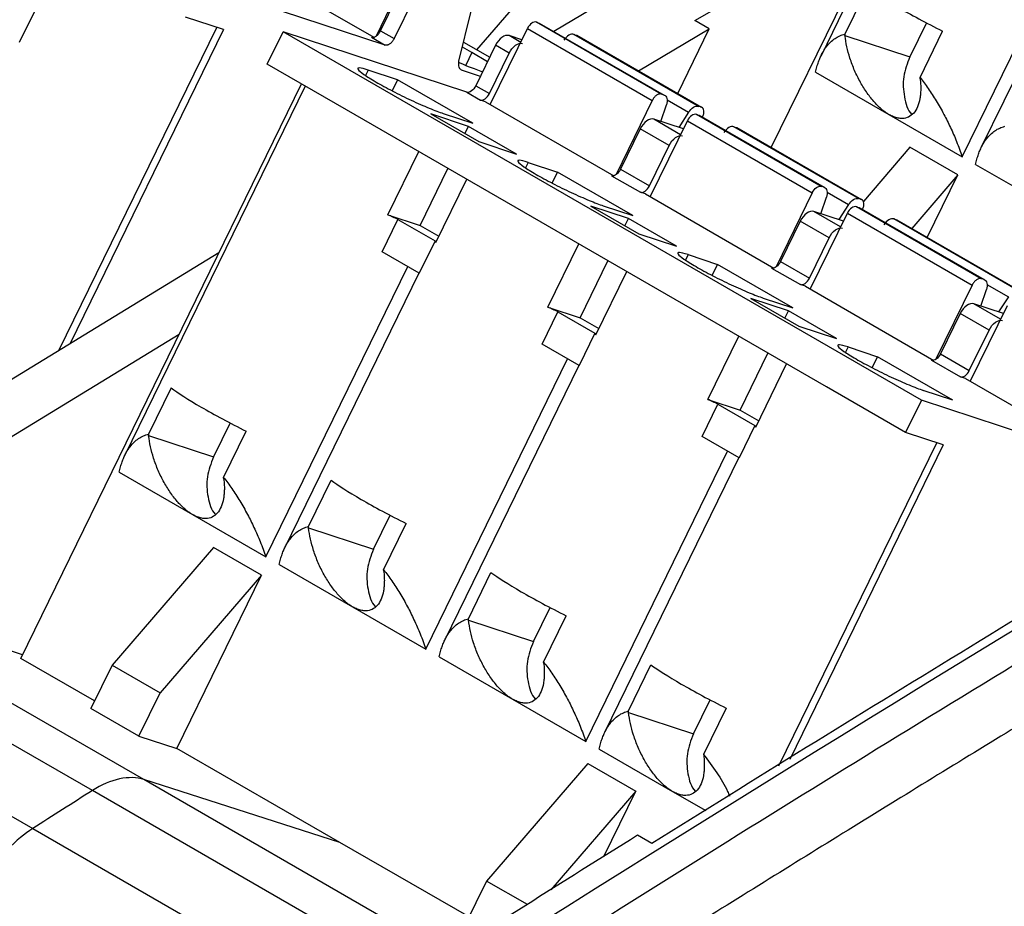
# Model space of a CAD drawing. Header units: millimetres. Extents: x 6 to 273, y 6 to 210.
# Tile 10 of 17: x 226 to 237, y 171 to 180. Entities that reach past the tile are written whole.
import ezdxf

# ---------------------------------------------------------------- set-up
doc = ezdxf.new("R2010")
doc.units = ezdxf.units.MM

msp = doc.modelspace()

# ---------------------------------------------------------------- linework, layer by layer
for p, q in [((234.0881, 178.9424), (236.5907, 184.0702)), ((236.6324, 184.0461), (234.6373, 179.9583)), ((236.1983, 178.8405), (237.7648, 182.0503)), ((237.8891, 181.9785), (236.4051, 178.9378)), ((233.2433, 180.3462), (235.3769, 181.5832)), ((231.8003, 181.1501), (230.832, 180.0243)), ((228.2772, 180.9808), (229.6954, 180.1621)), ((230.1204, 180.9938), (229.7204, 180.1742)), ((229.8214, 180.0756), (227.7909, 180.7433)), ((232.5539, 180.7442), (231.6852, 180.2269)), ((229.7704, 180.2335), (229.9887, 180.6807)), ((235.15, 180.7092), (234.9005, 180.1979)), ((230.1389, 180.5939), (229.9207, 180.1467)), ((225.9523, 180.4625), (225.7777, 180.1048)), ((228.0336, 180.2483), (227.6163, 180.3855)), ((230.6364, 179.8975), (230.7733, 180.4511)), ((232.8717, 179.534), (231.4928, 180.33)), ((231.4928, 180.33), (231.5247, 180.3195)), ((231.5247, 180.3195), (232.9036, 179.5235)), ((233.4024, 180.2543), (233.2433, 180.3462)), ((235.8025, 180.3223), (235.6186, 179.9454)), ((226.2173, 176.6976), (227.9618, 180.2719)), ((228.0336, 180.2483), (226.336, 176.7701)), ((228.5182, 179.8648), (228.6929, 180.2226)), ((235.7462, 176.1508), (228.6929, 180.2226)), ((230.7233, 179.5549), (228.6929, 180.2226)), ((229.7704, 180.2335), (229.9207, 180.1467)), ((230.9834, 179.4186), (231.3936, 180.2589)), ((231.3322, 180.1331), (231.1898, 180.18)), ((231.3187, 180.1055), (231.1898, 180.18)), ((231.3936, 180.2589), (232.7724, 179.4629)), ((233.2848, 179.3982), (231.906, 180.1941)), ((231.906, 180.1941), (231.9379, 180.1837)), ((231.9379, 180.1837), (233.3167, 179.3877)), ((232.6212, 179.7892), (233.4024, 180.2543)), ((233.0536, 179.5396), (233.4024, 180.2543)), ((234.9005, 180.1979), (234.9024, 180.1809)), ((234.9024, 180.1809), (235.6186, 179.9454)), ((235.7313, 179.7183), (235.9809, 180.2296)), ((229.6711, 180.1623), (229.8214, 180.0756)), ((230.6883, 180.1073), (230.9763, 179.941)), ((231.0409, 180.0732), (230.8226, 179.6261)), ((231.1911, 179.9865), (231.0409, 180.0732)), ((230.7809, 179.995), (230.675, 180.0535)), ((230.7809, 179.995), (230.7114, 179.8525)), ((230.951, 179.8891), (230.7809, 179.995)), ((230.9729, 179.5393), (231.1911, 179.9865)), ((229.3933, 179.3597), (228.5182, 179.8648)), ((229.6323, 179.7995), (229.6034, 179.7404)), ((229.9591, 179.692), (229.6323, 179.7995)), ((230.8732, 179.7297), (230.6742, 179.7951)), ((234.5781, 179.7758), (235.3882, 179.3082)), ((225.7957, 173.2945), (228.896, 179.6468)), ((229.9591, 179.692), (229.8995, 179.57)), ((230.7899, 179.2124), (229.9591, 179.692)), ((230.8226, 179.6261), (230.9729, 179.5393)), ((235.7332, 179.7013), (235.7313, 179.7183)), ((228.9377, 179.6227), (226.9426, 175.5349)), ((230.7233, 179.5549), (230.8736, 179.4682)), ((232.9036, 179.5235), (232.8717, 179.534)), ((230.9292, 179.4499), (230.8736, 179.4682)), ((230.9292, 179.4499), (232.3474, 178.6312)), ((232.7724, 179.4629), (232.3724, 178.6432)), ((232.8675, 179.2308), (232.9287, 179.4136)), ((232.9359, 179.4704), (233.1742, 179.3329)), ((231.1611, 178.3392), (229.3933, 179.3597)), ((230.7429, 179.1773), (230.3257, 179.3145)), ((230.3257, 179.3145), (230.856, 179.0084)), ((230.4631, 179.3198), (230.7899, 179.2124)), ((233.1742, 179.3329), (233.0647, 179.1659)), ((234.6395, 178.5135), (233.2606, 179.3095)), ((233.2606, 179.3095), (233.2925, 179.299)), ((233.3167, 179.3877), (233.2848, 179.3982)), ((233.2925, 179.299), (234.6714, 178.503)), ((235.3882, 179.3082), (236.1983, 178.8405)), ((232.7512, 178.3981), (233.1613, 179.2383)), ((233.1175, 179.1486), (232.7896, 179.2564)), ((233.0865, 179.085), (232.7896, 179.2564)), ((233.1613, 179.2383), (234.5402, 178.4423)), ((230.7034, 179.0965), (230.7429, 179.1773)), ((231.2732, 178.8712), (230.7429, 179.1773)), ((232.6407, 179.1497), (232.4224, 178.7025)), ((232.9589, 178.966), (232.6407, 179.1497)), ((235.0526, 178.3776), (233.6737, 179.1736)), ((233.6737, 179.1736), (233.7056, 179.1631)), ((233.7056, 179.1631), (235.0845, 178.3671)), ((230.856, 179.0084), (231.2732, 178.8712)), ((229.8507, 178.1993), (230.192, 178.8986)), ((232.7406, 178.5188), (232.9589, 178.966)), ((235.6191, 178.9456), (235.105, 178.3479)), ((236.1494, 178.6394), (235.6191, 178.9456)), ((231.4, 178.779), (231.3712, 178.7198)), ((231.4, 178.779), (231.7269, 178.6715)), ((236.3458, 178.7553), (237.1559, 178.2876)), ((230.2082, 178.0817), (230.5157, 178.7117)), ((231.6673, 178.5495), (231.7269, 178.6715)), ((232.5577, 178.1919), (231.7269, 178.6715)), ((232.4224, 178.7025), (232.7406, 178.5188)), ((230.381, 177.8931), (230.7223, 178.5925)), ((232.3231, 178.6314), (232.6413, 178.4477)), ((236.1494, 178.6394), (235.6396, 178.0467)), ((235.8116, 177.9474), (236.1494, 178.6394)), ((232.697, 178.4294), (232.6413, 178.4477)), ((232.697, 178.4294), (234.1152, 177.6107)), ((234.5402, 178.4423), (234.1401, 177.6227)), ((234.6714, 178.503), (234.6395, 178.5135)), ((234.7036, 178.4499), (234.9419, 178.3124)), ((232.9288, 177.3187), (231.1611, 178.3392)), ((234.6353, 178.2103), (234.6965, 178.3931)), ((235.0845, 178.3671), (235.0526, 178.3776)), ((232.5107, 178.1568), (232.0935, 178.294)), ((232.0935, 178.294), (232.6238, 177.9879)), ((232.2309, 178.2993), (232.5577, 178.1919)), ((234.519, 177.3775), (234.9291, 178.2178)), ((234.8853, 178.1281), (234.5574, 178.2359)), ((234.8543, 178.0645), (234.5574, 178.2359)), ((234.9419, 178.3124), (234.8325, 178.1454)), ((234.9291, 178.2178), (236.3079, 177.4218)), ((236.4072, 177.493), (235.0284, 178.289)), ((235.0284, 178.289), (235.0603, 178.2785)), ((235.0603, 178.2785), (236.4391, 177.4825)), ((229.7881, 177.7897), (229.9627, 178.1474)), ((229.8507, 178.1993), (230.2082, 178.0817)), ((229.9627, 178.1474), (230.3721, 177.9111)), ((232.4712, 178.0759), (232.5107, 178.1568)), ((233.041, 177.8507), (232.5107, 178.1568)), ((234.4084, 178.1292), (234.1902, 177.682)), ((234.7266, 177.9455), (234.4084, 178.1292)), ((236.8204, 177.3571), (235.4415, 178.1531)), ((235.4415, 178.1531), (235.4734, 178.1426)), ((235.4734, 178.1426), (236.8523, 177.3466)), ((230.2082, 178.0817), (230.4148, 177.9624)), ((230.3721, 177.9111), (230.1975, 177.5533)), ((232.6238, 177.9879), (233.041, 177.8507)), ((234.5084, 177.4983), (234.7266, 177.9455)), ((227.9838, 177.7777), (224.8131, 175.8389)), ((230.1975, 177.5533), (229.7881, 177.7897)), ((231.6184, 177.1788), (231.9597, 177.8781)), ((231.976, 177.0612), (232.2834, 177.6912)), ((233.1678, 177.7585), (233.1389, 177.6993)), ((233.1678, 177.7585), (233.4946, 177.651)), ((234.1902, 177.682), (234.5084, 177.4983)), ((228.5035, 174.4171), (230.0701, 177.6269)), ((232.1488, 176.8726), (232.4901, 177.5719)), ((233.4351, 177.529), (233.4946, 177.651)), ((234.3255, 177.1714), (233.4946, 177.651)), ((234.0909, 177.6108), (234.4091, 177.4272)), ((230.1944, 177.5551), (228.7104, 174.5144)), ((236.4391, 177.4825), (236.4072, 177.493)), ((234.4647, 177.4089), (234.4091, 177.4272)), ((234.4647, 177.4089), (235.8829, 176.5901)), ((236.3079, 177.4218), (235.9079, 176.6022)), ((236.403, 177.1898), (236.4643, 177.3726)), ((236.4714, 177.4294), (236.7097, 177.2919)), ((234.6966, 176.2982), (232.9288, 177.3187)), ((234.2784, 177.1363), (233.8612, 177.2735)), ((233.8612, 177.2735), (234.3916, 176.9674)), ((233.9987, 177.2788), (234.3255, 177.1714)), ((236.7097, 177.2919), (236.6003, 177.1249)), ((231.5558, 176.7692), (231.7304, 177.1269)), ((231.6184, 177.1788), (231.976, 177.0612)), ((231.7304, 177.1269), (232.1399, 176.8906)), ((234.239, 177.0554), (234.2784, 177.1363)), ((234.8088, 176.8302), (234.2784, 177.1363)), ((236.2867, 176.357), (236.6969, 177.1973)), ((236.653, 177.1076), (236.3251, 177.2154)), ((236.622, 177.044), (236.3251, 177.2154)), ((231.976, 177.0612), (232.1826, 176.9419)), ((236.1762, 177.1087), (235.958, 176.6615)), ((236.4944, 176.925), (236.1762, 177.1087)), ((234.3916, 176.9674), (234.8088, 176.8302)), ((236.2762, 176.4778), (236.4944, 176.925)), ((225.3433, 175.5327), (227.5452, 176.8791)), ((232.1399, 176.8906), (231.9653, 176.5328)), ((233.3862, 176.1583), (233.7275, 176.8576)), ((231.9653, 176.5328), (231.5558, 176.7692)), ((234.9356, 176.738), (234.9067, 176.6788)), ((234.9356, 176.738), (235.2624, 176.6305)), ((230.2713, 173.3966), (231.8379, 176.6064)), ((233.7437, 176.0407), (234.0512, 176.6707)), ((235.2028, 176.5085), (235.2624, 176.6305)), ((236.0932, 176.1508), (235.2624, 176.6305)), ((235.8587, 176.5903), (236.1769, 176.4066)), ((235.958, 176.6615), (236.2762, 176.4778)), ((231.9622, 176.5346), (230.4781, 173.4939)), ((233.9165, 175.8521), (234.2578, 176.5514)), ((236.2325, 176.3883), (236.1769, 176.4066)), ((236.2325, 176.3883), (237.6507, 175.5696)), ((227.4553, 176.2858), (227.2058, 175.7746)), ((235.5716, 175.793), (234.6966, 176.2982)), ((236.0932, 176.1508), (235.7664, 176.2583)), ((233.3862, 176.1583), (233.7437, 176.0407)), ((235.7462, 176.1508), (235.5716, 175.793)), ((237.7767, 175.4831), (235.7462, 176.1508)), ((233.3236, 175.7487), (233.4982, 176.1064)), ((233.4982, 176.1064), (233.9077, 175.87)), ((233.7437, 176.0407), (233.9504, 175.9214)), ((217.9726, 176.0061), (225.9276, 171.4138)), ((228.1078, 175.8989), (227.9239, 175.522)), ((233.9077, 175.87), (233.733, 175.5123)), ((227.2058, 175.7746), (227.2076, 175.7575)), ((227.2076, 175.7575), (227.9239, 175.522)), ((228.0366, 175.2949), (228.2861, 175.8062)), ((233.733, 175.5123), (233.3236, 175.7487)), ((235.9889, 175.6558), (235.5716, 175.793)), ((234.1731, 172.1059), (235.9171, 175.6794)), ((235.9889, 175.6558), (234.2917, 172.1785)), ((232.0391, 172.3761), (233.6056, 175.5859)), ((233.73, 175.5141), (232.2459, 172.4734)), ((226.8834, 175.3524), (227.6934, 174.8848)), ((228.0385, 175.2779), (228.0366, 175.2949)), ((228.9735, 174.754), (229.2231, 175.2653)), ((227.6934, 174.8848), (228.5035, 174.4171)), ((229.6916, 174.5015), (229.8756, 174.8784)), ((228.9754, 174.737), (228.9735, 174.754)), ((228.9754, 174.737), (229.6916, 174.5015)), ((229.8044, 174.2744), (230.0539, 174.7857)), ((227.9243, 174.5222), (226.8051, 173.2209)), ((228.4547, 174.216), (227.9243, 174.5222)), ((228.6511, 174.3319), (229.4612, 173.8643)), ((228.4547, 174.216), (227.3354, 172.9147)), ((227.5193, 172.2995), (228.4547, 174.216)), ((229.8063, 174.2574), (229.8044, 174.2744)), ((230.7413, 173.7335), (230.9908, 174.2448)), ((227.1543, 171.9547), (223.6012, 174.0059)), ((226.5868, 171.8334), (223.0336, 173.8847)), ((229.4612, 173.8643), (230.2713, 173.3966)), ((231.4594, 173.481), (231.6433, 173.8578)), ((231.5721, 173.2539), (231.8217, 173.7652)), ((225.8158, 173.3357), (224.6566, 173.7078)), ((230.7432, 173.7165), (230.7413, 173.7335)), ((230.7432, 173.7165), (231.4594, 173.481)), ((226.6112, 172.8237), (225.7957, 173.2945)), ((226.8051, 173.2209), (226.5704, 172.7401)), ((226.8051, 173.2209), (227.3354, 172.9147)), ((230.4189, 173.3114), (231.229, 172.8437)), ((231.574, 173.2368), (231.5721, 173.2539)), ((232.5091, 172.713), (232.7586, 173.2243)), ((227.1007, 172.4339), (227.3354, 172.9147)), ((231.229, 172.8437), (232.0391, 172.3761)), ((233.2272, 172.4605), (233.4111, 172.8373)), ((227.1007, 172.4339), (226.5704, 172.7401)), ((232.5109, 172.696), (232.5091, 172.713)), ((232.5109, 172.696), (233.2272, 172.4605)), ((233.5894, 172.7447), (233.3399, 172.2334)), ((227.1007, 172.4339), (227.5193, 172.2995)), ((229.3221, 171.2588), (227.5193, 172.2995)), ((232.1867, 172.2909), (232.9967, 171.8232)), ((233.3399, 172.2334), (233.3418, 172.2163)), ((232.0609, 172.1342), (230.9416, 170.8329)), ((232.0609, 172.1342), (232.5912, 171.8281)), ((229.3221, 171.259), (227.1544, 171.9549)), ((230.5117, 170.0167), (227.1544, 171.9549)), ((230.14, 169.7824), (226.5868, 171.8336)), ((232.5912, 171.8281), (231.6509, 170.7348)), ((232.2384, 171.1051), (232.5912, 171.8281)), ((232.9967, 171.8232), (233.364, 171.6112)), ((225.9276, 171.414), (229.7274, 169.2204)), ((230.7479, 170.4359), (229.3221, 171.259)), ((232.768, 171.2468), (232.6089, 171.3386)), ((230.9416, 170.8329), (230.707, 170.3522)), ((231.3931, 170.5723), (230.9416, 170.8329))]:
    msp.add_line(p, q)
for points, knots in [([(229.7274, 169.2204), (236.1681, 173.3296), (242.6278, 177.1978), (255.5405, 184.4236), (261.9934, 187.7811), (268.4205, 190.8724)], [0, 0, 0, 0, 0.5, 0.5, 1, 1, 1, 1]), ([(235.15, 180.7092), (235.2239, 180.6533), (235.3397, 180.5795), (235.628, 180.413), (235.8003, 180.3206), (235.9809, 180.2296)], [0, 0, 0, 0, 0.5, 0.5, 1, 1, 1, 1]), ([(231.4928, 180.33), (231.4783, 180.3348), (231.4591, 180.3299), (231.4223, 180.3036), (231.405, 180.2823), (231.3936, 180.2589)], [0, 0, 0, 0, 0.5, 0.5, 1, 1, 1, 1]), ([(229.6711, 180.1623), (229.675, 180.1614), (229.6825, 180.1596), (229.6955, 180.1613), (229.7092, 180.1665), (229.7277, 180.1778), (229.751, 180.1988), (229.7639, 180.2219), (229.7704, 180.2335)], [0, 0, 0, 0, 0.1272001, 0.2497464, 0.3727003, 0.5010746, 0.7497428, 1, 1, 1, 1]), ([(231.1898, 180.18), (231.1679, 180.1872), (231.1392, 180.1798), (231.084, 180.1403), (231.058, 180.1084), (231.0409, 180.0732)], [0, 0, 0, 0, 0.5, 0.5, 1, 1, 1, 1]), ([(231.906, 180.1941), (231.8903, 180.1993), (231.8704, 180.1956), (231.8305, 180.1721), (231.8107, 180.1524), (231.7953, 180.1289)], [0, 0, 0, 0, 0.5, 0.5, 1, 1, 1, 1]), ([(234.5781, 179.7758), (234.5827, 179.7959), (234.5917, 179.8354), (234.6088, 179.8898), (234.6281, 179.9392), (234.6494, 179.9837), (234.6723, 180.0234), (234.7023, 180.0664), (234.7408, 180.1098), (234.7902, 180.1497), (234.8427, 180.1799), (234.8815, 180.192), (234.9005, 180.1979)], [0, 0, 0, 0, 0.0972669, 0.1906838, 0.2802739, 0.3660633, 0.4480816, 0.5263631, 0.6538947, 0.7751682, 0.8904379, 1, 1, 1, 1]), ([(235.3882, 179.3082), (235.3776, 179.3146), (235.3566, 179.3273), (235.3248, 179.3509), (235.293, 179.3776), (235.2613, 179.4076), (235.2112, 179.4605), (235.1444, 179.5449), (235.0699, 179.6654), (235.0053, 179.7967), (234.9558, 179.9297), (234.9196, 180.0602), (234.9081, 180.1404), (234.9024, 180.1809)], [0, 0, 0, 0, 0.0397247, 0.0793461, 0.1193077, 0.1600415, 0.2019559, 0.319458, 0.445989, 0.5810456, 0.7240616, 0.8607406, 1, 1, 1, 1]), ([(229.9207, 180.1467), (229.9176, 180.1408), (229.9115, 180.1293), (229.9001, 180.1135), (229.8874, 180.0997), (229.8693, 180.0849), (229.8451, 180.0719), (229.8293, 180.0743), (229.8214, 180.0756)], [0, 0, 0, 0, 0.1272001, 0.2497464, 0.3727003, 0.5010746, 0.7497428, 1, 1, 1, 1]), ([(231.1911, 179.9865), (231.2083, 180.0216), (231.2343, 180.0536), (231.2894, 180.0931), (231.3182, 180.1004), (231.34, 180.0932)], [0, 0, 0, 0, 0.5, 0.5, 1, 1, 1, 1]), ([(230.6275, 179.8879), (230.6662, 179.8712), (230.7724, 179.8256), (230.8496, 179.7989), (230.8987, 179.7819)], [0, 0, 0, 0, 0.36485799, 1, 1, 1, 1]), ([(230.6742, 179.7951), (230.6692, 179.7973), (230.6591, 179.8016), (230.6475, 179.814), (230.6378, 179.8329), (230.6318, 179.8603), (230.6349, 179.8851), (230.6364, 179.8975)], [0, 0, 0, 0, 0.1671446, 0.3319156, 0.5004011, 0.7494483, 1, 1, 1, 1]), ([(235.6186, 179.9454), (235.5909, 179.8726), (235.5356, 179.727), (235.5514, 179.5029), (235.5925, 179.3545), (235.6404, 179.3097), (235.6415, 179.3087)], [0, 0, 0, 0, 0.3306423, 0.6612845, 0.9919268, 1, 1, 1, 1]), ([(229.6323, 179.7995), (229.5895, 179.8136), (229.5575, 179.8214), (229.5201, 179.8233), (229.5147, 179.8175), (229.5311, 179.793), (229.5529, 179.7743), (229.6206, 179.7271), (229.6665, 179.6985), (229.7753, 179.6357), (229.8381, 179.6016), (229.9713, 179.5328), (230.0416, 179.4982), (230.1791, 179.4339), (230.2461, 179.4042), (230.3668, 179.3542), (230.4203, 179.3339), (230.4631, 179.3198)], [0, 0, 0, 0, 0.125, 0.125, 0.25, 0.25, 0.375, 0.375, 0.5, 0.5, 0.625, 0.625, 0.75, 0.75, 0.875, 0.875, 1, 1, 1, 1]), ([(230.8226, 179.6261), (230.8112, 179.6026), (230.7938, 179.5813), (230.7571, 179.555), (230.7379, 179.5501), (230.7233, 179.5549)], [0, 0, 0, 0, 0.5, 0.5, 1, 1, 1, 1]), ([(235.7332, 179.7013), (235.7351, 179.6815), (235.7388, 179.6423), (235.7397, 179.5866), (235.7371, 179.534), (235.7282, 179.4667), (235.7075, 179.3914), (235.6653, 179.3218), (235.6092, 179.2767), (235.548, 179.2617), (235.4905, 179.2665), (235.4405, 179.2806), (235.4056, 179.299), (235.3882, 179.3082)], [0, 0, 0, 0, 0.0700547, 0.1392082, 0.207779, 0.2760941, 0.4188708, 0.5541638, 0.6804627, 0.7981935, 0.8672328, 0.9338347, 1, 1, 1, 1]), ([(235.7313, 179.7183), (235.7466, 179.6985), (235.7776, 179.6583), (235.8225, 179.5949), (235.8671, 179.5282), (235.911, 179.4582), (235.9541, 179.3849), (236.0078, 179.2874), (236.0703, 179.1615), (236.1393, 179.0044), (236.1781, 178.8966), (236.1983, 178.8405)], [0, 0, 0, 0, 0.07243706, 0.14736514, 0.22487884, 0.3050636, 0.38799661, 0.47374766, 0.63400144, 0.80934433, 1, 1, 1, 1]), ([(230.8736, 179.4682), (230.8881, 179.4634), (230.9073, 179.4683), (230.9441, 179.4946), (230.9614, 179.5159), (230.9729, 179.5393)], [0, 0, 0, 0, 0.5, 0.5, 1, 1, 1, 1]), ([(232.8717, 179.534), (232.8678, 179.5349), (232.8603, 179.5367), (232.8473, 179.535), (232.8336, 179.5298), (232.8151, 179.5185), (232.7919, 179.4975), (232.7789, 179.4744), (232.7724, 179.4629)], [0, 0, 0, 0, 0.1272001, 0.2497464, 0.3727003, 0.5010746, 0.7497428, 1, 1, 1, 1]), ([(232.9036, 179.5235), (232.9193, 179.5184), (232.9306, 179.5044), (232.9396, 179.4648), (232.9374, 179.4393), (232.9287, 179.4136)], [0, 0, 0, 0, 0.5, 0.5, 1, 1, 1, 1]), ([(233.2606, 179.3095), (233.246, 179.3143), (233.2269, 179.3094), (233.1901, 179.2831), (233.1728, 179.2618), (233.1613, 179.2383)], [0, 0, 0, 0, 0.5, 0.5, 1, 1, 1, 1]), ([(233.1742, 179.3329), (233.1896, 179.3564), (233.2094, 179.3761), (233.2492, 179.3996), (233.2691, 179.4033), (233.2848, 179.3982)], [0, 0, 0, 0, 0.5, 0.5, 1, 1, 1, 1]), ([(233.3287, 179.2799), (233.3314, 179.2859), (233.3368, 179.2978), (233.3418, 179.3156), (233.3441, 179.3328), (233.3435, 179.3538), (233.337, 179.3769), (233.3235, 179.3841), (233.3167, 179.3877)], [0, 0, 0, 0, 0.1272001, 0.2497464, 0.3727003, 0.5010746, 0.7497428, 1, 1, 1, 1]), ([(232.7896, 179.2564), (232.7678, 179.2636), (232.739, 179.2563), (232.6839, 179.2168), (232.6578, 179.1848), (232.6407, 179.1497)], [0, 0, 0, 0, 0.5, 0.5, 1, 1, 1, 1]), ([(232.9589, 178.966), (232.976, 179.0011), (233.002, 179.0331), (233.0572, 179.0726), (233.086, 179.0799), (233.1078, 179.0727)], [0, 0, 0, 0, 0.5, 0.5, 1, 1, 1, 1]), ([(233.6737, 179.1736), (233.6581, 179.1788), (233.6381, 179.1751), (233.5983, 179.1516), (233.5785, 179.1319), (233.5631, 179.1084)], [0, 0, 0, 0, 0.5, 0.5, 1, 1, 1, 1]), ([(236.3458, 178.7553), (236.3504, 178.7754), (236.3594, 178.8149), (236.3766, 178.8693), (236.3958, 178.9187), (236.4171, 178.9632), (236.4401, 179.0029), (236.47, 179.0459), (236.5085, 179.0893), (236.5579, 179.1292), (236.6104, 179.1594), (236.6493, 179.1715), (236.6682, 179.1774)], [0, 0, 0, 0, 0.0972669, 0.1906838, 0.2802739, 0.3660633, 0.4480816, 0.5263631, 0.6538947, 0.7751682, 0.8904379, 1, 1, 1, 1]), ([(231.4, 178.779), (231.3573, 178.793), (231.3253, 178.8009), (231.2879, 178.8028), (231.2824, 178.797), (231.2988, 178.7725), (231.3207, 178.7538), (231.3884, 178.7066), (231.4343, 178.678), (231.543, 178.6152), (231.6059, 178.5811), (231.7391, 178.5123), (231.8094, 178.4777), (231.9468, 178.4134), (232.0139, 178.3837), (232.1345, 178.3337), (232.1881, 178.3134), (232.2309, 178.2993)], [0, 0, 0, 0, 0.125, 0.125, 0.25, 0.25, 0.375, 0.375, 0.5, 0.5, 0.625, 0.625, 0.75, 0.75, 0.875, 0.875, 1, 1, 1, 1]), ([(232.4224, 178.7025), (232.411, 178.6791), (232.3936, 178.6578), (232.3569, 178.6314), (232.3377, 178.6266), (232.3231, 178.6314)], [0, 0, 0, 0, 0.5, 0.5, 1, 1, 1, 1]), ([(232.6413, 178.4477), (232.6559, 178.4429), (232.6751, 178.4478), (232.7118, 178.4741), (232.7292, 178.4954), (232.7406, 178.5188)], [0, 0, 0, 0, 0.5, 0.5, 1, 1, 1, 1]), ([(234.5402, 178.4423), (234.5516, 178.4658), (234.569, 178.4871), (234.6057, 178.5134), (234.6249, 178.5183), (234.6395, 178.5135)], [0, 0, 0, 0, 0.5, 0.5, 1, 1, 1, 1]), ([(234.6714, 178.503), (234.687, 178.4978), (234.6984, 178.4839), (234.7074, 178.4443), (234.7051, 178.4188), (234.6965, 178.3931)], [0, 0, 0, 0, 0.5, 0.5, 1, 1, 1, 1]), ([(234.9419, 178.3124), (234.9573, 178.3359), (234.9771, 178.3556), (235.017, 178.3791), (235.0369, 178.3828), (235.0526, 178.3776)], [0, 0, 0, 0, 0.5, 0.5, 1, 1, 1, 1]), ([(235.0965, 178.2594), (235.0992, 178.2654), (235.1045, 178.2772), (235.1095, 178.2951), (235.1119, 178.3123), (235.1113, 178.3333), (235.1048, 178.3564), (235.0913, 178.3636), (235.0845, 178.3671)], [0, 0, 0, 0, 0.1272001, 0.2497464, 0.3727003, 0.5010746, 0.7497428, 1, 1, 1, 1]), ([(234.5574, 178.2359), (234.5355, 178.2431), (234.5068, 178.2358), (234.4516, 178.1962), (234.4256, 178.1643), (234.4084, 178.1292)], [0, 0, 0, 0, 0.5, 0.5, 1, 1, 1, 1]), ([(235.0284, 178.289), (235.0138, 178.2938), (234.9946, 178.2889), (234.9579, 178.2625), (234.9405, 178.2412), (234.9291, 178.2178)], [0, 0, 0, 0, 0.5, 0.5, 1, 1, 1, 1]), ([(235.4415, 178.1531), (235.4258, 178.1583), (235.4059, 178.1546), (235.366, 178.1311), (235.3463, 178.1113), (235.3309, 178.0879)], [0, 0, 0, 0, 0.5, 0.5, 1, 1, 1, 1]), ([(234.7266, 177.9455), (234.7438, 177.9806), (234.7698, 178.0126), (234.825, 178.0521), (234.8537, 178.0594), (234.8756, 178.0522)], [0, 0, 0, 0, 0.5, 0.5, 1, 1, 1, 1]), ([(233.1678, 177.7585), (233.125, 177.7725), (233.0931, 177.7804), (233.0556, 177.7823), (233.0502, 177.7765), (233.0666, 177.752), (233.0884, 177.7333), (233.1562, 177.6861), (233.202, 177.6575), (233.3108, 177.5947), (233.3737, 177.5605), (233.5069, 177.4918), (233.5772, 177.4572), (233.7146, 177.3929), (233.7816, 177.3632), (233.9023, 177.3132), (233.9559, 177.2929), (233.9987, 177.2788)], [0, 0, 0, 0, 0.125, 0.125, 0.25, 0.25, 0.375, 0.375, 0.5, 0.5, 0.625, 0.625, 0.75, 0.75, 0.875, 0.875, 1, 1, 1, 1]), ([(234.1902, 177.682), (234.1788, 177.6586), (234.1614, 177.6373), (234.1247, 177.6109), (234.1055, 177.6061), (234.0909, 177.6108)], [0, 0, 0, 0, 0.5, 0.5, 1, 1, 1, 1]), ([(234.4091, 177.4272), (234.4237, 177.4224), (234.4429, 177.4272), (234.4796, 177.4536), (234.497, 177.4749), (234.5084, 177.4983)], [0, 0, 0, 0, 0.5, 0.5, 1, 1, 1, 1]), ([(236.4072, 177.493), (236.4034, 177.4939), (236.3958, 177.4957), (236.3829, 177.494), (236.3691, 177.4888), (236.3507, 177.4775), (236.3274, 177.4565), (236.3144, 177.4334), (236.3079, 177.4218)], [0, 0, 0, 0, 0.1272001, 0.2497464, 0.3727003, 0.5010746, 0.7497428, 1, 1, 1, 1]), ([(236.4391, 177.4825), (236.4548, 177.4773), (236.4661, 177.4634), (236.4752, 177.4238), (236.4729, 177.3983), (236.4643, 177.3726)], [0, 0, 0, 0, 0.5, 0.5, 1, 1, 1, 1]), ([(236.3251, 177.2154), (236.3033, 177.2226), (236.2745, 177.2152), (236.2194, 177.1757), (236.1934, 177.1438), (236.1762, 177.1087)], [0, 0, 0, 0, 0.5, 0.5, 1, 1, 1, 1]), ([(236.4944, 176.925), (236.5116, 176.9601), (236.5376, 176.992), (236.5927, 177.0316), (236.6215, 177.0389), (236.6433, 177.0317)], [0, 0, 0, 0, 0.5, 0.5, 1, 1, 1, 1]), ([(234.9356, 176.738), (234.8928, 176.752), (234.8608, 176.7598), (234.8234, 176.7618), (234.818, 176.756), (234.8344, 176.7315), (234.8562, 176.7128), (234.9239, 176.6656), (234.9698, 176.637), (235.0786, 176.5742), (235.1414, 176.54), (235.2746, 176.4713), (235.3449, 176.4367), (235.4824, 176.3724), (235.5494, 176.3427), (235.6701, 176.2927), (235.7236, 176.2724), (235.7664, 176.2583)], [0, 0, 0, 0, 0.125, 0.125, 0.25, 0.25, 0.375, 0.375, 0.5, 0.5, 0.625, 0.625, 0.75, 0.75, 0.875, 0.875, 1, 1, 1, 1]), ([(235.958, 176.6615), (235.9465, 176.6381), (235.9292, 176.6168), (235.8924, 176.5904), (235.8732, 176.5855), (235.8587, 176.5903)], [0, 0, 0, 0, 0.5, 0.5, 1, 1, 1, 1]), ([(236.1769, 176.4066), (236.1914, 176.4019), (236.2106, 176.4067), (236.2474, 176.4331), (236.2647, 176.4544), (236.2762, 176.4778)], [0, 0, 0, 0, 0.5, 0.5, 1, 1, 1, 1]), ([(227.4553, 176.2858), (227.5292, 176.2299), (227.645, 176.1561), (227.9333, 175.9896), (228.1056, 175.8972), (228.2861, 175.8062)], [0, 0, 0, 0, 0.5, 0.5, 1, 1, 1, 1]), ([(226.8834, 175.3524), (226.8879, 175.3726), (226.8969, 175.412), (226.9141, 175.4664), (226.9333, 175.5158), (226.9546, 175.5603), (226.9776, 175.6), (227.0075, 175.643), (227.046, 175.6864), (227.0954, 175.7263), (227.148, 175.7565), (227.1868, 175.7687), (227.2058, 175.7746)], [0, 0, 0, 0, 0.0972669, 0.1906838, 0.2802739, 0.3660633, 0.4480816, 0.5263631, 0.6538947, 0.7751682, 0.8904379, 1, 1, 1, 1]), ([(227.6934, 174.8848), (227.6829, 174.8912), (227.6619, 174.904), (227.63, 174.9275), (227.5983, 174.9542), (227.5666, 174.9842), (227.5165, 175.0371), (227.4496, 175.1215), (227.3752, 175.242), (227.3106, 175.3734), (227.2611, 175.5063), (227.2249, 175.6369), (227.2134, 175.717), (227.2076, 175.7575)], [0, 0, 0, 0, 0.0397247, 0.0793461, 0.1193077, 0.1600415, 0.2019559, 0.319458, 0.445989, 0.5810456, 0.7240616, 0.8607406, 1, 1, 1, 1]), ([(227.9239, 175.522), (227.8962, 175.4492), (227.8409, 175.3036), (227.8567, 175.0795), (227.8978, 174.9311), (227.9457, 174.8863), (227.9468, 174.8853)], [0, 0, 0, 0, 0.3306423, 0.6612845, 0.9919268, 1, 1, 1, 1]), ([(228.0385, 175.2779), (228.0404, 175.2581), (228.0441, 175.2189), (228.045, 175.1633), (228.0423, 175.1106), (228.0335, 175.0433), (228.0127, 174.968), (227.9706, 174.8984), (227.9145, 174.8533), (227.8533, 174.8383), (227.7957, 174.8431), (227.7458, 174.8572), (227.7108, 174.8756), (227.6934, 174.8848)], [0, 0, 0, 0, 0.0700547, 0.1392082, 0.207779, 0.2760941, 0.4188708, 0.5541638, 0.6804627, 0.7981935, 0.8672328, 0.9338347, 1, 1, 1, 1]), ([(228.0366, 175.2949), (228.0518, 175.2751), (228.0828, 175.2349), (228.1278, 175.1715), (228.1724, 175.1048), (228.2163, 175.0348), (228.2594, 174.9615), (228.3131, 174.864), (228.3756, 174.7381), (228.4446, 174.581), (228.4834, 174.4732), (228.5035, 174.4171)], [0, 0, 0, 0, 0.0724371, 0.1473651, 0.2248788, 0.3050636, 0.3879966, 0.4737477, 0.6340014, 0.8093443, 1, 1, 1, 1]), ([(229.2231, 175.2653), (229.297, 175.2094), (229.4127, 175.1356), (229.701, 174.9691), (229.8734, 174.8767), (230.0539, 174.7857)], [0, 0, 0, 0, 0.5, 0.5, 1, 1, 1, 1]), ([(228.6511, 174.3319), (228.6557, 174.352), (228.6647, 174.3915), (228.6819, 174.4459), (228.7011, 174.4953), (228.7224, 174.5398), (228.7454, 174.5795), (228.7753, 174.6225), (228.8138, 174.6659), (228.8632, 174.7058), (228.9157, 174.736), (228.9546, 174.7481), (228.9735, 174.754)], [0, 0, 0, 0, 0.0972669, 0.1906838, 0.2802739, 0.3660633, 0.4480816, 0.5263631, 0.6538947, 0.7751682, 0.8904379, 1, 1, 1, 1]), ([(229.4612, 173.8643), (229.4507, 173.8707), (229.4296, 173.8834), (229.3978, 173.907), (229.3661, 173.9337), (229.3344, 173.9637), (229.2842, 174.0166), (229.2174, 174.101), (229.1429, 174.2215), (229.0783, 174.3528), (229.0288, 174.4858), (228.9926, 174.6164), (228.9812, 174.6965), (228.9754, 174.737)], [0, 0, 0, 0, 0.0397247, 0.0793461, 0.1193077, 0.1600415, 0.2019559, 0.319458, 0.445989, 0.5810456, 0.7240616, 0.8607406, 1, 1, 1, 1]), ([(229.6916, 174.5015), (229.664, 174.4287), (229.6087, 174.2831), (229.6244, 174.059), (229.6656, 173.9106), (229.7134, 173.8658), (229.7146, 173.8648)], [0, 0, 0, 0, 0.3306423, 0.6612845, 0.9919268, 1, 1, 1, 1]), ([(239.7639, 174.3316), (239.4537, 174.1457), (238.8334, 173.7739), (237.903, 173.2118), (236.9727, 172.6465), (236.0425, 172.0776), (235.1124, 171.5054), (234.1824, 170.9296), (233.2525, 170.3505), (232.6327, 169.9616), (232.3227, 169.7672)], [0, 0, 0, 0, 0.1250051, 0.250006, 0.3750042, 0.5000009, 0.6249975, 0.7499953, 0.8749957, 1, 1, 1, 1]), ([(229.8063, 174.2574), (229.8081, 174.2376), (229.8119, 174.1984), (229.8127, 174.1427), (229.8101, 174.0901), (229.8013, 174.0228), (229.7805, 173.9475), (229.7383, 173.8779), (229.6822, 173.8328), (229.6211, 173.8178), (229.5635, 173.8226), (229.5135, 173.8367), (229.4786, 173.8551), (229.4612, 173.8643)], [0, 0, 0, 0, 0.0700547, 0.1392082, 0.207779, 0.2760941, 0.4188708, 0.5541638, 0.6804627, 0.7981935, 0.8672328, 0.9338347, 1, 1, 1, 1]), ([(229.8044, 174.2744), (229.8196, 174.2546), (229.8506, 174.2144), (229.8956, 174.151), (229.9402, 174.0843), (229.9841, 174.0143), (230.0272, 173.941), (230.0809, 173.8435), (230.1434, 173.7176), (230.2124, 173.5605), (230.2511, 173.4527), (230.2713, 173.3966)], [0, 0, 0, 0, 0.0724371, 0.1473651, 0.2248788, 0.3050636, 0.3879966, 0.4737477, 0.6340014, 0.8093443, 1, 1, 1, 1]), ([(230.9908, 174.2448), (231.0648, 174.1889), (231.1805, 174.1151), (231.4688, 173.9486), (231.6411, 173.8562), (231.8217, 173.7652)], [0, 0, 0, 0, 0.5, 0.5, 1, 1, 1, 1]), ([(230.4189, 173.3114), (230.4235, 173.3315), (230.4325, 173.371), (230.4496, 173.4254), (230.4689, 173.4748), (230.4902, 173.5193), (230.5132, 173.559), (230.5431, 173.602), (230.5816, 173.6454), (230.631, 173.6853), (230.6835, 173.7155), (230.7224, 173.7276), (230.7413, 173.7335)], [0, 0, 0, 0, 0.0972669, 0.1906838, 0.2802739, 0.3660633, 0.4480816, 0.5263631, 0.6538947, 0.7751682, 0.8904379, 1, 1, 1, 1]), ([(231.229, 172.8437), (231.2184, 172.8502), (231.1974, 172.8629), (231.1656, 172.8865), (231.1338, 172.9132), (231.1022, 172.9432), (231.052, 172.9961), (230.9852, 173.0805), (230.9107, 173.201), (230.8461, 173.3323), (230.7966, 173.4653), (230.7604, 173.5958), (230.749, 173.676), (230.7432, 173.7165)], [0, 0, 0, 0, 0.0397247, 0.0793461, 0.1193077, 0.1600415, 0.2019559, 0.319458, 0.445989, 0.5810456, 0.7240616, 0.8607406, 1, 1, 1, 1]), ([(231.4594, 173.481), (231.4317, 173.4082), (231.3764, 173.2626), (231.3922, 173.0385), (231.4334, 172.8901), (231.4812, 172.8453), (231.4823, 172.8443)], [0, 0, 0, 0, 0.3306423, 0.6612845, 0.9919268, 1, 1, 1, 1]), ([(231.574, 173.2368), (231.5759, 173.2171), (231.5796, 173.1779), (231.5805, 173.1222), (231.5779, 173.0696), (231.569, 173.0023), (231.5483, 172.927), (231.5061, 172.8574), (231.45, 172.8123), (231.3888, 172.7973), (231.3313, 172.8021), (231.2813, 172.8162), (231.2464, 172.8346), (231.229, 172.8437)], [0, 0, 0, 0, 0.0700547, 0.1392082, 0.207779, 0.2760941, 0.4188708, 0.5541638, 0.6804627, 0.7981935, 0.8672328, 0.9338347, 1, 1, 1, 1]), ([(231.5721, 173.2539), (231.5874, 173.2341), (231.6184, 173.1939), (231.6633, 173.1305), (231.7079, 173.0638), (231.7519, 172.9938), (231.7949, 172.9205), (231.8486, 172.823), (231.9111, 172.6971), (231.9801, 172.54), (232.0189, 172.4322), (232.0391, 172.3761)], [0, 0, 0, 0, 0.0724371, 0.1473651, 0.2248788, 0.3050636, 0.3879966, 0.4737477, 0.6340014, 0.8093443, 1, 1, 1, 1]), ([(232.7586, 173.2243), (232.8325, 173.1684), (232.9483, 173.0945), (233.2366, 172.9281), (233.4089, 172.8357), (233.5894, 172.7447)], [0, 0, 0, 0, 0.5, 0.5, 1, 1, 1, 1]), ([(232.1867, 172.2909), (232.1912, 172.311), (232.2002, 172.3505), (232.2174, 172.4048), (232.2367, 172.4543), (232.2579, 172.4988), (232.2809, 172.5385), (232.3108, 172.5815), (232.3494, 172.6249), (232.3987, 172.6648), (232.4513, 172.695), (232.4901, 172.7071), (232.5091, 172.713)], [0, 0, 0, 0, 0.0972669, 0.1906838, 0.2802739, 0.3660633, 0.4480816, 0.5263631, 0.6538947, 0.7751682, 0.8904379, 1, 1, 1, 1]), ([(232.9967, 171.8232), (232.9862, 171.8296), (232.9652, 171.8424), (232.9333, 171.866), (232.9016, 171.8927), (232.8699, 171.9227), (232.8198, 171.9756), (232.7529, 172.06), (232.6785, 172.1805), (232.6139, 172.3118), (232.5644, 172.4448), (232.5282, 172.5753), (232.5167, 172.6555), (232.5109, 172.696)], [0, 0, 0, 0, 0.0397247, 0.0793461, 0.1193077, 0.1600415, 0.2019559, 0.319458, 0.445989, 0.5810456, 0.7240616, 0.8607406, 1, 1, 1, 1]), ([(233.2272, 172.4605), (233.1995, 172.3877), (233.1442, 172.2421), (233.16, 172.018), (233.2011, 171.8696), (233.249, 171.8248), (233.2501, 171.8237)], [0, 0, 0, 0, 0.33064226, 0.66128452, 0.99192678, 1, 1, 1, 1]), ([(233.3399, 172.2334), (233.4399, 172.0989), (233.5525, 171.9477), (233.6192, 171.7894), (233.6266, 171.7718)], [0, 0, 0, 0, 0.8888192, 1, 1, 1, 1]), ([(233.3418, 172.2163), (233.3437, 172.1966), (233.3474, 172.1573), (233.3483, 172.1017), (233.3456, 172.0491), (233.3368, 171.9817), (233.316, 171.9065), (233.2739, 171.8369), (233.2178, 171.7917), (233.1566, 171.7768), (233.099, 171.7816), (233.0491, 171.7957), (233.0141, 171.8141), (232.9967, 171.8232)], [0, 0, 0, 0, 0.0700547, 0.1392082, 0.207779, 0.2760941, 0.4188708, 0.5541638, 0.6804627, 0.7981935, 0.8672328, 0.9338347, 1, 1, 1, 1]), ([(227.1544, 171.9549), (227.0762, 171.98), (226.9845, 171.9833), (226.7891, 171.9416), (226.6859, 171.8966), (226.5868, 171.8336)], [0, 0, 0, 0, 0.5, 0.5, 1, 1, 1, 1]), ([(225.9276, 171.414), (225.8379, 171.3567), (225.7436, 171.2798), (225.5617, 171.0901), (225.4744, 170.9774), (225.3246, 170.7343), (225.2623, 170.6045), (225.1715, 170.352), (225.143, 170.2298), (225.1297, 170.12)], [0, 0, 0, 0, 0.25, 0.25, 0.5, 0.5, 0.75, 0.75, 1, 1, 1, 1])]:
    msp.add_open_spline(points, degree=3, knots=knots)
for points in [[(229.9627, 178.1474), (229.9257, 178.1643), (229.8883, 178.1816), (229.8507, 178.1993)], [(230.381, 177.8931), (230.3761, 177.9), (230.3732, 177.906), (230.3721, 177.9111)], [(231.7304, 177.1269), (231.6934, 177.1438), (231.656, 177.1611), (231.6184, 177.1788)], [(232.1488, 176.8726), (232.1439, 176.8795), (232.1409, 176.8855), (232.1399, 176.8906)], [(233.4982, 176.1064), (233.4612, 176.1233), (233.4238, 176.1406), (233.3862, 176.1583)], [(233.9165, 175.8521), (233.9117, 175.859), (233.9087, 175.865), (233.9077, 175.87)], [(239.5956, 175.4217), (237.3185, 174.0608), (235.0423, 172.6689), (232.768, 171.2468)], [(239.8388, 175.0737), (237.3294, 173.5737), (234.8204, 172.0358), (232.3132, 170.4605)], [(226.5868, 171.8336), (226.367, 171.694), (226.1473, 171.5541), (225.9276, 171.414)], [(232.6089, 171.3386), (231.7856, 170.8238), (230.9627, 170.3051), (230.14, 169.7824)]]:
    msp.add_open_spline(points, degree=3)

doc.saveas('drawing.dxf')
